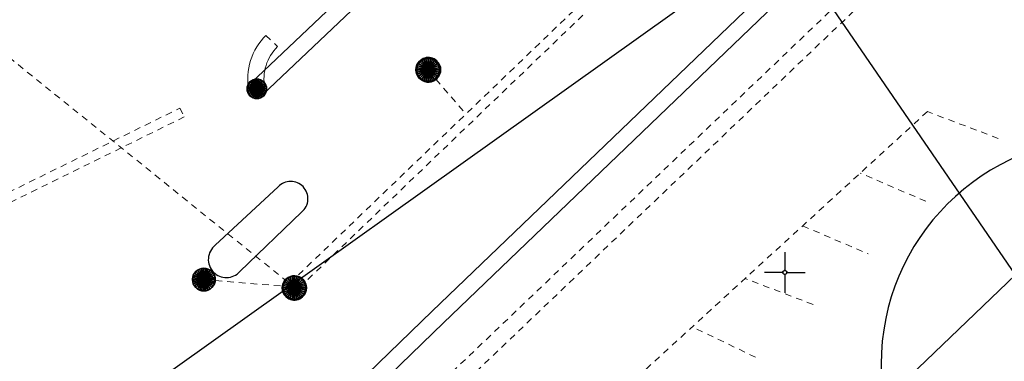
# Model space of a CAD drawing. Header units: metres. Extents: x 2695560 to 2696939, y 1260529 to 1262050.
# Tile 256 of 256: x 2695727 to 2695758, y 1261122 to 1261133. Entities that reach past the tile are written whole.
import ezdxf

# ---------------------------------------------------------------- set-up
doc = ezdxf.new("R2010")
doc.units = ezdxf.units.M
doc.linetypes.add('AUSGEZOGEN', pattern=[0])
doc.linetypes.add('VERDECKT2_S2', pattern=[0.36, 0.2, -0.16])
for name, color, linetype in [('XR$1$AV_Koordinatennetzpunkte', 7, 'AUSGEZOGEN'), ('XR$1$AV_Linien (BB)', 7, 'AUSGEZOGEN'), ('XR$1$AV_Linien (EO)', 7, 'AUSGEZOGEN'), ('XR$1$AW_LK_Schachtdeckel', 24, 'AUSGEZOGEN'), ('XR$1$GR_Baum', 94, 'AUSGEZOGEN'), ('XR$1$Liegenschaftsgrenzen', 7, 'AUSGEZOGEN'), ('XR$1$PFAW', 255, 'AUSGEZOGEN')]:
    doc.layers.add(name, color=color, linetype=linetype)
for name, color, linetype, lineweight in [('XR$2$ABW-Linie-M-ungenau-tot', 6, 'AUSGEZOGEN', 18), ('XR$2$ABW-Linie-R-ungenau', 4, 'VERDECKT2_S2', 18), ('XR$2$ABW-LinieFlaeche-R-ungenau', 4, 'VERDECKT2_S2', 18), ('XR$2$ABW-Punkt', 6, 'AUSGEZOGEN', 18), ('XR$2$ELE-LinieFlaeche-genau', 1, 'AUSGEZOGEN', 18), ('XR$2$ELE-LinieFlaeche-ungenau', 1, 'VERDECKT2_S2', 18), ('XR$2$ELE-Punkt', 1, 'AUSGEZOGEN', 18), ('XR$2$FER-Linie-genau', 30, 'AUSGEZOGEN', 18)]:
    doc.layers.add(name, color=color, linetype=linetype, lineweight=lineweight)

# ---------------------------------------------------------------- blocks, each defined once
blk = doc.blocks.new('COMPLEXOBJECT_1047')
at = {"layer": 'XR$1$AV_Linien (EO)', "color": 7, "linetype": 'AUSGEZOGEN', "transparency": 33554687}
for p, q in [((5734.44, 11127.637), (5732.501, 11125.835)), ((5733.259, 11125.03), (5735.154, 11126.854))]:
    blk.add_line(p, q, dxfattribs=at)
for centre, radius, start, end in [((5734.821, 11127.269), 0.53, 44.2814, 136.0197), ((5734.82, 11127.268), 0.532, 308.8775, 44.2698), ((5732.843, 11125.399), 0.554, 128.0933, 223.9637), ((5732.844, 11125.399), 0.556, 223.9323, 318.3171)]:
    blk.add_arc(centre, radius, start, end, dxfattribs=at)
blk = doc.blocks.new('BAV2041')
at = {"color": 7, "transparency": 33554687}
for p, q in [((0, 0.5), (0, 0.05)), ((-0.05, 0), (-0.5, 0)), ((0.05, 0), (0.5, 0)), ((0, -0.05), (0, -0.5))]:
    blk.add_line(p, q, dxfattribs=at)
blk.add_circle((0, 0), 0.05, dxfattribs=at)
for start, end in [(90, 270), (270, 90)]:
    blk.add_arc((0, 0), 0.05, start, end, dxfattribs=at)
blk = doc.blocks.new('WBGR1')
at = {"color": 94, "transparency": 33554687}
for radius, start, end in [(1, 90, 270), (1, 270, 90), (0.05, 90, 270), (0.05, 270, 90)]:
    blk.add_arc((0, 0), radius, start, end, dxfattribs=at)
blk = doc.blocks.new('BAW2082')
at = {"layer": 'XR$1$PFAW', "transparency": 33554687}
blk.add_hatch(color=7, dxfattribs=at).paths.add_polyline_path([(0.509, -0.003), (0.499, 0.098), (0.469, 0.194), (0.42, 0.283), (0.354, 0.359), (0.274, 0.421), (0.183, 0.466), (0.085, 0.491), (-0.016, 0.496), (-0.116, 0.481), (-0.211, 0.446), (-0.297, 0.392), (-0.37, 0.323), (-0.428, 0.24), (-0.468, 0.147), (-0.488, 0.047), (-0.488, -0.054), (-0.468, -0.153), (-0.428, -0.246), (-0.37, -0.329), (-0.297, -0.398), (-0.211, -0.452), (-0.116, -0.487), (-0.016, -0.502), (0.085, -0.497), (0.183, -0.472), (0.274, -0.427), (0.354, -0.366), (0.42, -0.289), (0.469, -0.2), (0.499, -0.104)])
at = {"transparency": 33554687}
for start, end in [(91.1948, 268.8052), (268.8052, 91.1948)]:
    blk.add_arc((0.01, 0), 0.5, start, end, dxfattribs=at)
at = {"layer": 'XR$1$PFAW', "transparency": 33554687}
blk.add_circle((0.009, -0.003), 0.5, dxfattribs=at)
blk = doc.blocks.new('BAW2089')
at = {"layer": 'XR$1$PFAW', "transparency": 33554687}
blk.add_hatch(color=7, dxfattribs=at).paths.add_polyline_path([(-0.5, 0.5), (-0.5, -0.5), (0.5, -0.5), (0.5, 0.5)])
at = {"transparency": 33554687}
blk.add_lwpolyline([(-0.5, 0.5), (0.5, 0.5), (0.5, -0.5), (-0.5, -0.5), (-0.5, 0.5)], close=True, dxfattribs=at)
at = {"layer": 'XR$1$PFAW', "transparency": 33554687}
blk.add_lwpolyline([(-0.5, 0.5), (0.5, 0.5), (0.5, -0.5), (-0.5, -0.5), (-0.5, 0.5)], close=True, dxfattribs=at)
blk = doc.blocks.new('BAW2088')
at = {"layer": 'XR$1$PFAW', "transparency": 33554687}
blk.add_hatch(color=253, dxfattribs=at).paths.add_polyline_path([(0.51, 0), (0.5, 0.101), (0.47, 0.197), (0.421, 0.286), (0.355, 0.362), (0.275, 0.424), (0.184, 0.469), (0.086, 0.494), (-0.015, 0.499), (-0.115, 0.484), (-0.21, 0.449), (-0.296, 0.395), (-0.369, 0.326), (-0.427, 0.243), (-0.467, 0.15), (-0.487, 0.051), (-0.487, -0.051), (-0.467, -0.15), (-0.427, -0.243), (-0.369, -0.326), (-0.296, -0.395), (-0.21, -0.449), (-0.115, -0.484), (-0.015, -0.499), (0.086, -0.494), (0.184, -0.469), (0.275, -0.424), (0.355, -0.362), (0.421, -0.286), (0.47, -0.197), (0.5, -0.101)])
at = {"transparency": 33554687}
for start, end in [(91.1948, 268.8052), (268.8052, 91.1948)]:
    blk.add_arc((0.01, 0), 0.5, start, end, dxfattribs=at)
at = {"layer": 'XR$1$PFAW', "transparency": 33554687}
blk.add_circle((0.01, 0), 0.5, dxfattribs=at)
blk = doc.blocks.new('ELE-SCHACHT_RUND')
at = {"layer": 'XR$2$ELE-Punkt', "linetype": 'AUSGEZOGEN', "lineweight": 25, "transparency": 33554687}
for points in [[(-294, 59, 2500), (0, 0, 2500), (-300, 0, 2500)], [(-294, 59), (0, 0), (-300, 0)], [(-294, 59, 2500), (-294, 59), (-300, 0), (-300, 0, 2500)], [(-300, 0, 2500), (0, 0, 2500), (-294, -59, 2500)], [(-300, 0), (0, 0), (-294, -59)], [(-277, 115, 2500), (0, 0, 2500), (-294, 59, 2500)], [(-277, 115), (0, 0), (-294, 59)], [(-277, 115, 2500), (-277, 115), (-294, 59), (-294, 59, 2500)], [(-294, -59, 2500), (0, 0, 2500), (-277, -115, 2500)], [(-294, -59), (0, 0), (-277, -115)], [(-249, 167, 2500), (0, 0, 2500), (-277, 115, 2500)], [(-249, 167), (0, 0), (-277, 115)], [(-249, 167, 2500), (-249, 167), (-277, 115), (-277, 115, 2500)], [(-277, -115, 2500), (0, 0, 2500), (-249, -167, 2500)], [(-277, -115), (0, 0), (-249, -167)], [(-212, 212, 2500), (0, 0, 2500), (-249, 167, 2500)], [(-212, 212), (0, 0), (-249, 167)], [(-212, 212, 2500), (-212, 212), (-249, 167), (-249, 167, 2500)], [(-249, -167, 2500), (0, 0, 2500), (-212, -212, 2500)], [(-249, -167), (0, 0), (-212, -212)], [(-167, 249, 2500), (0, 0, 2500), (-212, 212, 2500)], [(-167, 249), (0, 0), (-212, 212)], [(-167, 249, 2500), (-167, 249), (-212, 212), (-212, 212, 2500)], [(-212, -212, 2500), (0, 0, 2500), (-167, -249, 2500)], [(-212, -212), (0, 0), (-167, -249)], [(-115, 277, 2500), (0, 0, 2500), (-167, 249, 2500)], [(-115, 277), (0, 0), (-167, 249)], [(-115, 277, 2500), (-115, 277), (-167, 249), (-167, 249, 2500)], [(-167, -249, 2500), (0, 0, 2500), (-115, -277, 2500)], [(-167, -249), (0, 0), (-115, -277)], [(-59, 294, 2500), (0, 0, 2500), (-115, 277, 2500)], [(-59, 294), (0, 0), (-115, 277)], [(-59, 294, 2500), (-59, 294), (-115, 277), (-115, 277, 2500)], [(-115, -277, 2500), (0, 0, 2500), (-59, -294, 2500)], [(-115, -277), (0, 0), (-59, -294)], [(0, 300, 2500), (0, 0, 2500), (-59, 294, 2500)], [(0, 300), (0, 0), (-59, 294)], [(0, 300, 2500), (0, 300), (-59, 294), (-59, 294, 2500)], [(-59, -294, 2500), (0, 0, 2500), (0, -300, 2500)], [(-59, -294), (0, 0), (0, -300)], [(59, 294, 2500), (0, 0, 2500), (0, 300, 2500)], [(59, 294), (0, 0), (0, 300)], [(59, 294, 2500), (59, 294), (0, 300), (0, 300, 2500)], [(115, 277, 2500), (0, 0, 2500), (59, 294, 2500)], [(115, 277), (0, 0), (59, 294)], [(167, 249, 2500), (0, 0, 2500), (115, 277, 2500)], [(167, 249), (0, 0), (115, 277)], [(212, 212, 2500), (0, 0, 2500), (167, 249, 2500)], [(212, 212), (0, 0), (167, 249)], [(249, 167, 2500), (0, 0, 2500), (212, 212, 2500)], [(249, 167), (0, 0), (212, 212)], [(277, 115, 2500), (0, 0, 2500), (249, 167, 2500)], [(277, 115), (0, 0), (249, 167)], [(294, 59, 2500), (0, 0, 2500), (277, 115, 2500)], [(294, 59), (0, 0), (277, 115)], [(300, 0, 2500), (0, 0, 2500), (294, 59, 2500)], [(300, 0), (0, 0), (294, 59)], [(0, -300, 2500), (0, 0, 2500), (59, -294, 2500)], [(59, -294, 2500), (0, 0, 2500), (115, -277, 2500)], [(115, -277, 2500), (0, 0, 2500), (167, -249, 2500)], [(167, -249, 2500), (0, 0, 2500), (212, -212, 2500)], [(212, -212, 2500), (0, 0, 2500), (249, -167, 2500)], [(249, -167, 2500), (0, 0, 2500), (277, -115, 2500)], [(277, -115, 2500), (0, 0, 2500), (294, -59, 2500)], [(294, -59, 2500), (0, 0, 2500), (300, 0, 2500)], [(0, -300), (0, 0), (59, -294)], [(59, -294), (0, 0), (115, -277)], [(115, -277), (0, 0), (167, -249)], [(167, -249), (0, 0), (212, -212)], [(212, -212), (0, 0), (249, -167)], [(249, -167), (0, 0), (277, -115)], [(277, -115), (0, 0), (294, -59)], [(294, -59), (0, 0), (300, 0)], [(115, 277, 2500), (115, 277), (59, 294), (59, 294, 2500)], [(167, 249, 2500), (167, 249), (115, 277), (115, 277, 2500)], [(212, 212, 2500), (212, 212), (167, 249), (167, 249, 2500)], [(249, 167, 2500), (249, 167), (212, 212), (212, 212, 2500)], [(277, 115, 2500), (277, 115), (249, 167), (249, 167, 2500)], [(294, 59, 2500), (294, 59), (277, 115), (277, 115, 2500)], [(300, 0, 2500), (300, 0), (294, 59), (294, 59, 2500)], [(-300, 0, 2500), (-300, 0), (-294, -59), (-294, -59, 2500)], [(-294, -59, 2500), (-294, -59), (-277, -115), (-277, -115, 2500)], [(-277, -115, 2500), (-277, -115), (-249, -167), (-249, -167, 2500)], [(-249, -167, 2500), (-249, -167), (-212, -212), (-212, -212, 2500)], [(-212, -212, 2500), (-212, -212), (-167, -249), (-167, -249, 2500)], [(-167, -249, 2500), (-167, -249), (-115, -277), (-115, -277, 2500)], [(-115, -277, 2500), (-115, -277), (-59, -294), (-59, -294, 2500)], [(-59, -294, 2500), (-59, -294), (0, -300), (0, -300, 2500)], [(0, -300, 2500), (0, -300), (59, -294), (59, -294, 2500)], [(59, -294, 2500), (59, -294), (115, -277), (115, -277, 2500)], [(115, -277, 2500), (115, -277), (167, -249), (167, -249, 2500)], [(167, -249, 2500), (167, -249), (212, -212), (212, -212, 2500)], [(212, -212, 2500), (212, -212), (249, -167), (249, -167, 2500)], [(249, -167, 2500), (249, -167), (277, -115), (277, -115, 2500)], [(277, -115, 2500), (277, -115), (294, -59), (294, -59, 2500)], [(294, -59, 2500), (294, -59), (300, 0), (300, 0, 2500)]]:
    blk.add_3dface(points, dxfattribs=at)
blk = doc.blocks.new('ABW-KONTROLLSCHACHT')
at = {"layer": 'XR$2$ABW-Punkt', "linetype": 'AUSGEZOGEN', "lineweight": 25, "transparency": 33554687}
for points in [[(-134, 323, 2500), (0, 0, 2500), (-194, 291, 2500)], [(-134, 323), (0, 0), (-194, 291)], [(-134, 323, 2500), (-134, 323), (-194, 291), (-194, 291, 2500)], [(-68, 343, 2500), (0, 0, 2500), (-134, 323, 2500)], [(-68, 343), (0, 0), (-134, 323)], [(-68, 343, 2500), (-68, 343), (-134, 323), (-134, 323, 2500)], [(0, 350, 2500), (0, 0, 2500), (-68, 343, 2500)], [(0, 350), (0, 0), (-68, 343)], [(0, 350, 2500), (0, 350), (-68, 343), (-68, 343, 2500)], [(68, 343, 2500), (0, 0, 2500), (0, 350, 2500)], [(68, 343), (0, 0), (0, 350)], [(68, 343, 2500), (68, 343), (0, 350), (0, 350, 2500)], [(134, 323, 2500), (0, 0, 2500), (68, 343, 2500)], [(134, 323), (0, 0), (68, 343)], [(194, 291, 2500), (0, 0, 2500), (134, 323, 2500)], [(194, 291), (0, 0), (134, 323)], [(134, 323, 2500), (134, 323), (68, 343), (68, 343, 2500)], [(194, 291, 2500), (194, 291), (134, 323), (134, 323, 2500)], [(-343, 68, 2500), (0, 0, 2500), (-350, 0, 2500)], [(-343, 68), (0, 0), (-350, 0)], [(-343, 68, 2500), (-343, 68), (-350, 0), (-350, 0, 2500)], [(-350, 0, 2500), (0, 0, 2500), (-343, -68, 2500)], [(-350, 0), (0, 0), (-343, -68)], [(-323, 134, 2500), (0, 0, 2500), (-343, 68, 2500)], [(-323, 134), (0, 0), (-343, 68)], [(-323, 134, 2500), (-323, 134), (-343, 68), (-343, 68, 2500)], [(-343, -68, 2500), (0, 0, 2500), (-323, -134, 2500)], [(-343, -68), (0, 0), (-323, -134)], [(-291, 194, 2500), (0, 0, 2500), (-323, 134, 2500)], [(-291, 194), (0, 0), (-323, 134)], [(-291, 194, 2500), (-291, 194), (-323, 134), (-323, 134, 2500)], [(-323, -134, 2500), (0, 0, 2500), (-291, -194, 2500)], [(-323, -134), (0, 0), (-291, -194)], [(-247, 247, 2500), (0, 0, 2500), (-291, 194, 2500)], [(-247, 247), (0, 0), (-291, 194)], [(-247, 247, 2500), (-247, 247), (-291, 194), (-291, 194, 2500)], [(-291, -194, 2500), (0, 0, 2500), (-247, -247, 2500)], [(-291, -194), (0, 0), (-247, -247)], [(-194, 291, 2500), (0, 0, 2500), (-247, 247, 2500)], [(-194, 291), (0, 0), (-247, 247)], [(-194, 291, 2500), (-194, 291), (-247, 247), (-247, 247, 2500)], [(-247, -247, 2500), (0, 0, 2500), (-194, -291, 2500)], [(-247, -247), (0, 0), (-194, -291)], [(-194, -291, 2500), (0, 0, 2500), (-134, -323, 2500)], [(-194, -291), (0, 0), (-134, -323)], [(-134, -323, 2500), (0, 0, 2500), (-68, -343, 2500)], [(-134, -323), (0, 0), (-68, -343)], [(-68, -343, 2500), (0, 0, 2500), (0, -350, 2500)], [(-68, -343), (0, 0), (0, -350)], [(247, 247, 2500), (0, 0, 2500), (194, 291, 2500)], [(247, 247), (0, 0), (194, 291)], [(291, 194, 2500), (0, 0, 2500), (247, 247, 2500)], [(291, 194), (0, 0), (247, 247)], [(323, 134, 2500), (0, 0, 2500), (291, 194, 2500)], [(323, 134), (0, 0), (291, 194)], [(343, 68, 2500), (0, 0, 2500), (323, 134, 2500)], [(343, 68), (0, 0), (323, 134)], [(350, 0, 2500), (0, 0, 2500), (343, 68, 2500)], [(350, 0), (0, 0), (343, 68)], [(0, -350, 2500), (0, 0, 2500), (68, -343, 2500)], [(68, -343, 2500), (0, 0, 2500), (134, -323, 2500)], [(134, -323, 2500), (0, 0, 2500), (194, -291, 2500)], [(194, -291, 2500), (0, 0, 2500), (247, -247, 2500)], [(247, -247, 2500), (0, 0, 2500), (291, -194, 2500)], [(291, -194, 2500), (0, 0, 2500), (323, -134, 2500)], [(323, -134, 2500), (0, 0, 2500), (343, -68, 2500)], [(343, -68, 2500), (0, 0, 2500), (350, 0, 2500)], [(0, -350), (0, 0), (68, -343)], [(68, -343), (0, 0), (134, -323)], [(134, -323), (0, 0), (194, -291)], [(194, -291), (0, 0), (247, -247)], [(247, -247), (0, 0), (291, -194)], [(291, -194), (0, 0), (323, -134)], [(323, -134), (0, 0), (343, -68)], [(343, -68), (0, 0), (350, 0)], [(247, 247, 2500), (247, 247), (194, 291), (194, 291, 2500)], [(291, 194, 2500), (291, 194), (247, 247), (247, 247, 2500)], [(323, 134, 2500), (323, 134), (291, 194), (291, 194, 2500)], [(343, 68, 2500), (343, 68), (323, 134), (323, 134, 2500)], [(350, 0, 2500), (350, 0), (343, 68), (343, 68, 2500)], [(-350, 0, 2500), (-350, 0), (-343, -68), (-343, -68, 2500)], [(-343, -68, 2500), (-343, -68), (-323, -134), (-323, -134, 2500)], [(-323, -134, 2500), (-323, -134), (-291, -194), (-291, -194, 2500)], [(-291, -194, 2500), (-291, -194), (-247, -247), (-247, -247, 2500)], [(-247, -247, 2500), (-247, -247), (-194, -291), (-194, -291, 2500)], [(-194, -291, 2500), (-194, -291), (-134, -323), (-134, -323, 2500)], [(134, -323, 2500), (134, -323), (194, -291), (194, -291, 2500)], [(194, -291, 2500), (194, -291), (247, -247), (247, -247, 2500)], [(247, -247, 2500), (247, -247), (291, -194), (291, -194, 2500)], [(291, -194, 2500), (291, -194), (323, -134), (323, -134, 2500)], [(323, -134, 2500), (323, -134), (343, -68), (343, -68, 2500)], [(343, -68, 2500), (343, -68), (350, 0), (350, 0, 2500)], [(-134, -323, 2500), (-134, -323), (-68, -343), (-68, -343, 2500)], [(-68, -343, 2500), (-68, -343), (0, -350), (0, -350, 2500)], [(0, -350, 2500), (0, -350), (68, -343), (68, -343, 2500)], [(68, -343, 2500), (68, -343), (134, -323), (134, -323, 2500)]]:
    blk.add_3dface(points, dxfattribs=at)
blk = doc.blocks.new('ABW-SCHLAMMSAMMLER_RUND')
at = {"layer": 'XR$2$ABW-Punkt', "linetype": 'AUSGEZOGEN', "lineweight": 13, "transparency": 33554687}
for p, q in [((-70, 75, 2500), (70, 75, 2500)), ((-70, -75, 2500), (70, -75, 2500))]:
    blk.add_line(p, q, dxfattribs=at)
blk.add_polyline3d([(90, 0, 2500), (0, 0, 2500), (-90, 0, 2500)], dxfattribs=at)
at = {"layer": 'XR$2$ABW-Punkt', "linetype": 'AUSGEZOGEN', "lineweight": 25, "transparency": 33554687}
for points in [[(-147, 29, 2500), (0, 0, 2500), (-150, 0, 2500)], [(-147, 29), (0, 0), (-150, 0)], [(-147, 29, 2500), (-147, 29), (-150, 0), (-150, 0, 2500)], [(-150, 0, 2500), (0, 0, 2500), (-147, -29, 2500)], [(-150, 0), (0, 0), (-147, -29)], [(-139, 57, 2500), (0, 0, 2500), (-147, 29, 2500)], [(-139, 57), (0, 0), (-147, 29)], [(-139, 57, 2500), (-139, 57), (-147, 29), (-147, 29, 2500)], [(-147, -29, 2500), (0, 0, 2500), (-139, -57, 2500)], [(-147, -29), (0, 0), (-139, -57)], [(-125, 83, 2500), (0, 0, 2500), (-139, 57, 2500)], [(-125, 83), (0, 0), (-139, 57)], [(-125, 83, 2500), (-125, 83), (-139, 57), (-139, 57, 2500)], [(-139, -57, 2500), (0, 0, 2500), (-125, -83, 2500)], [(-139, -57), (0, 0), (-125, -83)], [(-106, 106, 2500), (0, 0, 2500), (-125, 83, 2500)], [(-106, 106), (0, 0), (-125, 83)], [(-106, 106, 2500), (-106, 106), (-125, 83), (-125, 83, 2500)], [(-125, -83, 2500), (0, 0, 2500), (-106, -106, 2500)], [(-125, -83), (0, 0), (-106, -106)], [(-83, 125, 2500), (0, 0, 2500), (-106, 106, 2500)], [(-83, 125), (0, 0), (-106, 106)], [(-83, 125, 2500), (-83, 125), (-106, 106), (-106, 106, 2500)], [(-106, -106, 2500), (0, 0, 2500), (-83, -125, 2500)], [(-106, -106), (0, 0), (-83, -125)], [(-57, 139, 2500), (0, 0, 2500), (-83, 125, 2500)], [(-57, 139), (0, 0), (-83, 125)], [(-57, 139, 2500), (-57, 139), (-83, 125), (-83, 125, 2500)], [(-83, -125, 2500), (0, 0, 2500), (-57, -139, 2500)], [(-83, -125), (0, 0), (-57, -139)], [(-29, 147, 2500), (0, 0, 2500), (-57, 139, 2500)], [(-29, 147), (0, 0), (-57, 139)], [(-29, 147, 2500), (-29, 147), (-57, 139), (-57, 139, 2500)], [(-57, -139, 2500), (0, 0, 2500), (-29, -147, 2500)], [(-57, -139), (0, 0), (-29, -147)], [(0, 150, 2500), (0, 0, 2500), (-29, 147, 2500)], [(0, 150), (0, 0), (-29, 147)], [(0, 150, 2500), (0, 150), (-29, 147), (-29, 147, 2500)], [(-29, -147, 2500), (0, 0, 2500), (0, -150, 2500)], [(-29, -147), (0, 0), (0, -150)], [(29, 147, 2500), (0, 0, 2500), (0, 150, 2500)], [(29, 147), (0, 0), (0, 150)], [(29, 147, 2500), (29, 147), (0, 150), (0, 150, 2500)], [(57, 139, 2500), (0, 0, 2500), (29, 147, 2500)], [(57, 139), (0, 0), (29, 147)], [(83, 125, 2500), (0, 0, 2500), (57, 139, 2500)], [(83, 125), (0, 0), (57, 139)], [(106, 106, 2500), (0, 0, 2500), (83, 125, 2500)], [(106, 106), (0, 0), (83, 125)], [(125, 83, 2500), (0, 0, 2500), (106, 106, 2500)], [(125, 83), (0, 0), (106, 106)], [(139, 57, 2500), (0, 0, 2500), (125, 83, 2500)], [(139, 57), (0, 0), (125, 83)], [(147, 29, 2500), (0, 0, 2500), (139, 57, 2500)], [(147, 29), (0, 0), (139, 57)], [(150, 0, 2500), (0, 0, 2500), (147, 29, 2500)], [(150, 0), (0, 0), (147, 29)], [(0, -150, 2500), (0, 0, 2500), (29, -147, 2500)], [(29, -147, 2500), (0, 0, 2500), (57, -139, 2500)], [(57, -139, 2500), (0, 0, 2500), (83, -125, 2500)], [(83, -125, 2500), (0, 0, 2500), (106, -106, 2500)], [(106, -106, 2500), (0, 0, 2500), (125, -83, 2500)], [(125, -83, 2500), (0, 0, 2500), (139, -57, 2500)], [(139, -57, 2500), (0, 0, 2500), (147, -29, 2500)], [(147, -29, 2500), (0, 0, 2500), (150, 0, 2500)], [(0, -150), (0, 0), (29, -147)], [(29, -147), (0, 0), (57, -139)], [(57, -139), (0, 0), (83, -125)], [(83, -125), (0, 0), (106, -106)], [(106, -106), (0, 0), (125, -83)], [(125, -83), (0, 0), (139, -57)], [(139, -57), (0, 0), (147, -29)], [(147, -29), (0, 0), (150, 0)], [(57, 139, 2500), (57, 139), (29, 147), (29, 147, 2500)], [(83, 125, 2500), (83, 125), (57, 139), (57, 139, 2500)], [(106, 106, 2500), (106, 106), (83, 125), (83, 125, 2500)], [(125, 83, 2500), (125, 83), (106, 106), (106, 106, 2500)], [(139, 57, 2500), (139, 57), (125, 83), (125, 83, 2500)], [(147, 29, 2500), (147, 29), (139, 57), (139, 57, 2500)], [(150, 0, 2500), (150, 0), (147, 29), (147, 29, 2500)], [(-150, 0, 2500), (-150, 0), (-147, -29), (-147, -29, 2500)], [(-147, -29, 2500), (-147, -29), (-139, -57), (-139, -57, 2500)], [(-139, -57, 2500), (-139, -57), (-125, -83), (-125, -83, 2500)], [(-125, -83, 2500), (-125, -83), (-106, -106), (-106, -106, 2500)], [(-106, -106, 2500), (-106, -106), (-83, -125), (-83, -125, 2500)], [(-83, -125, 2500), (-83, -125), (-57, -139), (-57, -139, 2500)], [(-57, -139, 2500), (-57, -139), (-29, -147), (-29, -147, 2500)], [(-29, -147, 2500), (-29, -147), (0, -150), (0, -150, 2500)], [(0, -150, 2500), (0, -150), (29, -147), (29, -147, 2500)], [(29, -147, 2500), (29, -147), (57, -139), (57, -139, 2500)], [(57, -139, 2500), (57, -139), (83, -125), (83, -125, 2500)], [(83, -125, 2500), (83, -125), (106, -106), (106, -106, 2500)], [(106, -106, 2500), (106, -106), (125, -83), (125, -83, 2500)], [(125, -83, 2500), (125, -83), (139, -57), (139, -57, 2500)], [(139, -57, 2500), (139, -57), (147, -29), (147, -29, 2500)], [(147, -29, 2500), (147, -29), (150, 0), (150, 0, 2500)]]:
    blk.add_3dface(points, dxfattribs=at)
blk = doc.blocks.new('ABW-EINLAUFSCHACHT_RUND')
at = {"layer": 'XR$2$ABW-Linie-M-ungenau-tot', "linetype": 'AUSGEZOGEN', "lineweight": 25, "transparency": 33554687}
for points in [[(-147, 29, 2500), (0, 0, 2500), (-150, 0, 2500)], [(-147, 29), (0, 0), (-150, 0)], [(-147, 29, 2500), (-147, 29), (-150, 0), (-150, 0, 2500)], [(-150, 0, 2500), (0, 0, 2500), (-147, -29, 2500)], [(-150, 0), (0, 0), (-147, -29)], [(-150, 0, 2500), (-150, 0), (-147, -29), (-147, -29, 2500)], [(-139, 57, 2500), (0, 0, 2500), (-147, 29, 2500)], [(-139, 57), (0, 0), (-147, 29)], [(-139, 57, 2500), (-139, 57), (-147, 29), (-147, 29, 2500)], [(-147, -29, 2500), (0, 0, 2500), (-139, -57, 2500)], [(-147, -29), (0, 0), (-139, -57)], [(-125, 83, 2500), (0, 0, 2500), (-139, 57, 2500)], [(-125, 83), (0, 0), (-139, 57)], [(-125, 83, 2500), (-125, 83), (-139, 57), (-139, 57, 2500)], [(-139, -57, 2500), (0, 0, 2500), (-125, -83, 2500)], [(-139, -57), (0, 0), (-125, -83)], [(-106, 106, 2500), (0, 0, 2500), (-125, 83, 2500)], [(-106, 106), (0, 0), (-125, 83)], [(-106, 106, 2500), (-106, 106), (-125, 83), (-125, 83, 2500)], [(-125, -83, 2500), (0, 0, 2500), (-106, -106, 2500)], [(-125, -83), (0, 0), (-106, -106)], [(-83, 125, 2500), (0, 0, 2500), (-106, 106, 2500)], [(-83, 125), (0, 0), (-106, 106)], [(-83, 125, 2500), (-83, 125), (-106, 106), (-106, 106, 2500)], [(-106, -106, 2500), (0, 0, 2500), (-83, -125, 2500)], [(-106, -106), (0, 0), (-83, -125)], [(-57, 139, 2500), (0, 0, 2500), (-83, 125, 2500)], [(-57, 139), (0, 0), (-83, 125)], [(-57, 139, 2500), (-57, 139), (-83, 125), (-83, 125, 2500)], [(-83, -125, 2500), (0, 0, 2500), (-57, -139, 2500)], [(-83, -125), (0, 0), (-57, -139)], [(-29, 147, 2500), (0, 0, 2500), (-57, 139, 2500)], [(-29, 147), (0, 0), (-57, 139)], [(-29, 147, 2500), (-29, 147), (-57, 139), (-57, 139, 2500)], [(-57, -139, 2500), (0, 0, 2500), (-29, -147, 2500)], [(-57, -139), (0, 0), (-29, -147)], [(0, 150, 2500), (0, 0, 2500), (-29, 147, 2500)], [(0, 150), (0, 0), (-29, 147)], [(0, 150, 2500), (0, 150), (-29, 147), (-29, 147, 2500)], [(-29, -147, 2500), (0, 0, 2500), (0, -150, 2500)], [(-29, -147), (0, 0), (0, -150)], [(29, 147, 2500), (0, 0, 2500), (0, 150, 2500)], [(29, 147), (0, 0), (0, 150)], [(29, 147, 2500), (29, 147), (0, 150), (0, 150, 2500)], [(57, 139, 2500), (0, 0, 2500), (29, 147, 2500)], [(57, 139), (0, 0), (29, 147)], [(83, 125, 2500), (0, 0, 2500), (57, 139, 2500)], [(83, 125), (0, 0), (57, 139)], [(106, 106, 2500), (0, 0, 2500), (83, 125, 2500)], [(106, 106), (0, 0), (83, 125)], [(125, 83, 2500), (0, 0, 2500), (106, 106, 2500)], [(125, 83), (0, 0), (106, 106)], [(139, 57, 2500), (0, 0, 2500), (125, 83, 2500)], [(139, 57), (0, 0), (125, 83)], [(147, 29, 2500), (0, 0, 2500), (139, 57, 2500)], [(147, 29), (0, 0), (139, 57)], [(150, 0, 2500), (0, 0, 2500), (147, 29, 2500)], [(150, 0), (0, 0), (147, 29)], [(0, -150, 2500), (0, 0, 2500), (29, -147, 2500)], [(29, -147, 2500), (0, 0, 2500), (57, -139, 2500)], [(57, -139, 2500), (0, 0, 2500), (83, -125, 2500)], [(83, -125, 2500), (0, 0, 2500), (106, -106, 2500)], [(106, -106, 2500), (0, 0, 2500), (125, -83, 2500)], [(125, -83, 2500), (0, 0, 2500), (139, -57, 2500)], [(139, -57, 2500), (0, 0, 2500), (147, -29, 2500)], [(147, -29, 2500), (0, 0, 2500), (150, 0, 2500)], [(0, -150), (0, 0), (29, -147)], [(29, -147), (0, 0), (57, -139)], [(57, -139), (0, 0), (83, -125)], [(83, -125), (0, 0), (106, -106)], [(106, -106), (0, 0), (125, -83)], [(125, -83), (0, 0), (139, -57)], [(139, -57), (0, 0), (147, -29)], [(147, -29), (0, 0), (150, 0)], [(57, 139, 2500), (57, 139), (29, 147), (29, 147, 2500)], [(83, 125, 2500), (83, 125), (57, 139), (57, 139, 2500)], [(106, 106, 2500), (106, 106), (83, 125), (83, 125, 2500)], [(125, 83, 2500), (125, 83), (106, 106), (106, 106, 2500)], [(139, 57, 2500), (139, 57), (125, 83), (125, 83, 2500)], [(147, 29, 2500), (147, 29), (139, 57), (139, 57, 2500)], [(150, 0, 2500), (150, 0), (147, 29), (147, 29, 2500)], [(147, -29, 2500), (147, -29), (150, 0), (150, 0, 2500)], [(-147, -29, 2500), (-147, -29), (-139, -57), (-139, -57, 2500)], [(-139, -57, 2500), (-139, -57), (-125, -83), (-125, -83, 2500)], [(-125, -83, 2500), (-125, -83), (-106, -106), (-106, -106, 2500)], [(-106, -106, 2500), (-106, -106), (-83, -125), (-83, -125, 2500)], [(-83, -125, 2500), (-83, -125), (-57, -139), (-57, -139, 2500)], [(-57, -139, 2500), (-57, -139), (-29, -147), (-29, -147, 2500)], [(-29, -147, 2500), (-29, -147), (0, -150), (0, -150, 2500)], [(0, -150, 2500), (0, -150), (29, -147), (29, -147, 2500)], [(29, -147, 2500), (29, -147), (57, -139), (57, -139, 2500)], [(57, -139, 2500), (57, -139), (83, -125), (83, -125, 2500)], [(83, -125, 2500), (83, -125), (106, -106), (106, -106, 2500)], [(106, -106, 2500), (106, -106), (125, -83), (125, -83, 2500)], [(125, -83, 2500), (125, -83), (139, -57), (139, -57, 2500)], [(139, -57, 2500), (139, -57), (147, -29), (147, -29, 2500)]]:
    blk.add_3dface(points, dxfattribs=at)
blk = doc.blocks.new('ABW-DECKEL')
at = {"layer": 'XR$2$ABW-Punkt', "linetype": 'AUSGEZOGEN', "lineweight": 25, "transparency": 33554687}
for points in [[(-134, 323, 2500), (0, 0, 2500), (-194, 291, 2500)], [(-134, 323), (0, 0), (-194, 291)], [(-134, 323, 2500), (-134, 323), (-194, 291), (-194, 291, 2500)], [(-68, 343, 2500), (0, 0, 2500), (-134, 323, 2500)], [(-68, 343), (0, 0), (-134, 323)], [(-68, 343, 2500), (-68, 343), (-134, 323), (-134, 323, 2500)], [(0, 350, 2500), (0, 0, 2500), (-68, 343, 2500)], [(0, 350), (0, 0), (-68, 343)], [(0, 350, 2500), (0, 350), (-68, 343), (-68, 343, 2500)], [(68, 343, 2500), (0, 0, 2500), (0, 350, 2500)], [(68, 343), (0, 0), (0, 350)], [(68, 343, 2500), (68, 343), (0, 350), (0, 350, 2500)], [(134, 323, 2500), (0, 0, 2500), (68, 343, 2500)], [(134, 323), (0, 0), (68, 343)], [(194, 291, 2500), (0, 0, 2500), (134, 323, 2500)], [(194, 291), (0, 0), (134, 323)], [(134, 323, 2500), (134, 323), (68, 343), (68, 343, 2500)], [(194, 291, 2500), (194, 291), (134, 323), (134, 323, 2500)], [(-343, 68, 2500), (0, 0, 2500), (-350, 0, 2500)], [(-343, 68), (0, 0), (-350, 0)], [(-343, 68, 2500), (-343, 68), (-350, 0), (-350, 0, 2500)], [(-350, 0, 2500), (0, 0, 2500), (-343, -68, 2500)], [(-350, 0), (0, 0), (-343, -68)], [(-323, 134, 2500), (0, 0, 2500), (-343, 68, 2500)], [(-323, 134), (0, 0), (-343, 68)], [(-323, 134, 2500), (-323, 134), (-343, 68), (-343, 68, 2500)], [(-343, -68, 2500), (0, 0, 2500), (-323, -134, 2500)], [(-343, -68), (0, 0), (-323, -134)], [(-291, 194, 2500), (0, 0, 2500), (-323, 134, 2500)], [(-291, 194), (0, 0), (-323, 134)], [(-291, 194, 2500), (-291, 194), (-323, 134), (-323, 134, 2500)], [(-323, -134, 2500), (0, 0, 2500), (-291, -194, 2500)], [(-323, -134), (0, 0), (-291, -194)], [(-247, 247, 2500), (0, 0, 2500), (-291, 194, 2500)], [(-247, 247), (0, 0), (-291, 194)], [(-247, 247, 2500), (-247, 247), (-291, 194), (-291, 194, 2500)], [(-291, -194, 2500), (0, 0, 2500), (-247, -247, 2500)], [(-291, -194), (0, 0), (-247, -247)], [(-194, 291, 2500), (0, 0, 2500), (-247, 247, 2500)], [(-194, 291), (0, 0), (-247, 247)], [(-194, 291, 2500), (-194, 291), (-247, 247), (-247, 247, 2500)], [(-247, -247, 2500), (0, 0, 2500), (-194, -291, 2500)], [(-247, -247), (0, 0), (-194, -291)], [(-194, -291, 2500), (0, 0, 2500), (-134, -323, 2500)], [(-194, -291), (0, 0), (-134, -323)], [(-134, -323, 2500), (0, 0, 2500), (-68, -343, 2500)], [(-134, -323), (0, 0), (-68, -343)], [(-68, -343, 2500), (0, 0, 2500), (0, -350, 2500)], [(-68, -343), (0, 0), (0, -350)], [(247, 247, 2500), (0, 0, 2500), (194, 291, 2500)], [(247, 247), (0, 0), (194, 291)], [(291, 194, 2500), (0, 0, 2500), (247, 247, 2500)], [(291, 194), (0, 0), (247, 247)], [(323, 134, 2500), (0, 0, 2500), (291, 194, 2500)], [(323, 134), (0, 0), (291, 194)], [(343, 68, 2500), (0, 0, 2500), (323, 134, 2500)], [(343, 68), (0, 0), (323, 134)], [(350, 0, 2500), (0, 0, 2500), (343, 68, 2500)], [(350, 0), (0, 0), (343, 68)], [(0, -350, 2500), (0, 0, 2500), (68, -343, 2500)], [(68, -343, 2500), (0, 0, 2500), (134, -323, 2500)], [(134, -323, 2500), (0, 0, 2500), (194, -291, 2500)], [(194, -291, 2500), (0, 0, 2500), (247, -247, 2500)], [(247, -247, 2500), (0, 0, 2500), (291, -194, 2500)], [(291, -194, 2500), (0, 0, 2500), (323, -134, 2500)], [(323, -134, 2500), (0, 0, 2500), (343, -68, 2500)], [(343, -68, 2500), (0, 0, 2500), (350, 0, 2500)], [(0, -350), (0, 0), (68, -343)], [(68, -343), (0, 0), (134, -323)], [(134, -323), (0, 0), (194, -291)], [(194, -291), (0, 0), (247, -247)], [(247, -247), (0, 0), (291, -194)], [(291, -194), (0, 0), (323, -134)], [(323, -134), (0, 0), (343, -68)], [(343, -68), (0, 0), (350, 0)], [(247, 247, 2500), (247, 247), (194, 291), (194, 291, 2500)], [(291, 194, 2500), (291, 194), (247, 247), (247, 247, 2500)], [(323, 134, 2500), (323, 134), (291, 194), (291, 194, 2500)], [(343, 68, 2500), (343, 68), (323, 134), (323, 134, 2500)], [(350, 0, 2500), (350, 0), (343, 68), (343, 68, 2500)], [(-350, 0, 2500), (-350, 0), (-343, -68), (-343, -68, 2500)], [(-343, -68, 2500), (-343, -68), (-323, -134), (-323, -134, 2500)], [(-323, -134, 2500), (-323, -134), (-291, -194), (-291, -194, 2500)], [(-291, -194, 2500), (-291, -194), (-247, -247), (-247, -247, 2500)], [(-247, -247, 2500), (-247, -247), (-194, -291), (-194, -291, 2500)], [(-194, -291, 2500), (-194, -291), (-134, -323), (-134, -323, 2500)], [(134, -323, 2500), (134, -323), (194, -291), (194, -291, 2500)], [(194, -291, 2500), (194, -291), (247, -247), (247, -247, 2500)], [(247, -247, 2500), (247, -247), (291, -194), (291, -194, 2500)], [(291, -194, 2500), (291, -194), (323, -134), (323, -134, 2500)], [(323, -134, 2500), (323, -134), (343, -68), (343, -68, 2500)], [(343, -68, 2500), (343, -68), (350, 0), (350, 0, 2500)], [(-134, -323, 2500), (-134, -323), (-68, -343), (-68, -343, 2500)], [(-68, -343, 2500), (-68, -343), (0, -350), (0, -350, 2500)], [(0, -350, 2500), (0, -350), (68, -343), (68, -343, 2500)], [(68, -343, 2500), (68, -343), (134, -323), (134, -323, 2500)]]:
    blk.add_3dface(points, dxfattribs=at)

msp = doc.modelspace()

# ---------------------------------------------------------------- linework, layer by layer
at = {"layer": 'XR$1$AV_Linien (BB)', "color": 7, "linetype": 'AUSGEZOGEN', "transparency": 33554687}
msp.add_line((2695736.037, 1261103.657), (2695758.06, 1261124.739), dxfattribs=at)
at = {"layer": 'XR$1$Liegenschaftsgrenzen', "color": 7, "linetype": 'AUSGEZOGEN', "transparency": 33554687}
msp.add_lwpolyline([(2695758.06, 1261124.739), (2695750.9, 1261135.2), (2695725.67, 1261117.18)], dxfattribs=at)
at = {"layer": 'XR$2$ABW-Linie-R-ungenau', "linetype": 'VERDECKT2_S2', "transparency": 33554687}
for p, q in [((2695710.052, 1261145.223), (2695735.639, 1261124.565)), ((2695740.251, 1261130.754), (2695741.182, 1261129.667)), ((2695755.301, 1261127), (2695753.287, 1261127.866)), ((2695751.517, 1261126.245), (2695753.532, 1261125.378)), ((2695733.122, 1261124.59), (2695735.516, 1261124.391)), ((2695751.836, 1261123.824), (2695749.748, 1261124.623)), ((2695750.067, 1261122.203), (2695748.126, 1261123.137))]:
    msp.add_line(p, q, dxfattribs=at)
msp.add_lwpolyline([(2695757.526, 1261128.932), (2695755.351, 1261129.758), (2695744.587, 1261119.894)], dxfattribs=at)
at = {"layer": 'XR$2$ABW-LinieFlaeche-R-ungenau', "linetype": 'VERDECKT2_S2', "transparency": 33554687}
for points in [[(2695736.03, 1261124.736), (2695767.649, 1261155.15), (2695767.857, 1261154.934), (2695736.238, 1261124.52), (2695736.03, 1261124.736)], [(2695732.521, 1261129.594), (2695717.554, 1261122.233), (2695717.422, 1261122.503), (2695732.389, 1261129.864), (2695732.521, 1261129.594)]]:
    msp.add_lwpolyline(points, close=True, dxfattribs=at)
at = {"layer": 'XR$2$ELE-LinieFlaeche-genau', "linetype": 'AUSGEZOGEN', "transparency": 33554687}
msp.add_lwpolyline([(2695734.577, 1261130.64), (2695754.243, 1261149.3), (2695754.587, 1261148.938), (2695734.921, 1261130.278), (2695734.577, 1261130.64)], close=True, dxfattribs=at)
at = {"layer": 'XR$2$ELE-LinieFlaeche-ungenau', "linetype": 'VERDECKT2_S2', "transparency": 33554687}
for points in [[(2695738.409, 1261119.507), (2695752.998, 1261133.459)], [(2695753.34, 1261133.093), (2695738.755, 1261119.147)]]:
    msp.add_lwpolyline(points, dxfattribs=at)
msp.add_lwpolyline([(2695735.388, 1261131.756), (2695735.325, 1261131.69), (2695735.27, 1261131.624), (2695735.219, 1261131.556), (2695735.172, 1261131.485), (2695735.13, 1261131.412), (2695735.093, 1261131.337), (2695735.061, 1261131.257), (2695735.033, 1261131.177), (2695735.01, 1261131.095), (2695734.992, 1261131.012), (2695734.979, 1261130.928), (2695734.972, 1261130.844), (2695734.97, 1261130.759), (2695734.973, 1261130.674), (2695734.981, 1261130.59), (2695734.996, 1261130.499), (2695734.502, 1261130.419), (2695734.485, 1261130.526), (2695734.473, 1261130.642), (2695734.47, 1261130.757), (2695734.472, 1261130.872), (2695734.483, 1261130.988), (2695734.5, 1261131.102), (2695734.524, 1261131.215), (2695734.555, 1261131.327), (2695734.593, 1261131.435), (2695734.637, 1261131.541), (2695734.688, 1261131.646), (2695734.746, 1261131.747), (2695734.809, 1261131.844), (2695734.878, 1261131.936), (2695734.953, 1261132.024), (2695735.028, 1261132.102), (2695735.388, 1261131.756)], close=True, dxfattribs=at)
at = {"layer": 'XR$2$FER-Linie-genau', "linetype": 'AUSGEZOGEN', "transparency": 33554687}
for points in [[(2695740.054, 1261155.689), (2695756.518, 1261138.679), (2695740.487, 1261123.258), (2695728.581, 1261111.717), (2695722.816, 1261106.12), (2695737.556, 1261087.32), (2695718.349, 1261069.838), (2695715.143, 1261073.366)], [(2695739.693, 1261155.343), (2695755.81, 1261138.691), (2695740.139, 1261123.618), (2695728.233, 1261112.075), (2695722.146, 1261106.166), (2695736.876, 1261087.378), (2695718.383, 1261070.544), (2695715.515, 1261073.701)]]:
    msp.add_lwpolyline(points, dxfattribs=at)

# ---------------------------------------------------------------- block references
at = {"layer": 'XR$1$AV_Koordinatennetzpunkte', "color": 7, "linetype": 'AUSGEZOGEN', "lineweight": -3, "transparency": 33554687, "xscale": 1.25, "yscale": 1.25}
msp.add_blockref('BAV2041', (2695750.97, 1261124.81), dxfattribs=at)
at = {"layer": 'XR$1$AV_Linien (EO)', "color": 7, "linetype": 'AUSGEZOGEN', "lineweight": -3, "transparency": 33554687}
msp.add_blockref('COMPLEXOBJECT_1047', (2690000.97, 1249999.81), dxfattribs=at)
at = {"layer": 'XR$1$AW_LK_Schachtdeckel', "color": 24, "linetype": 'AUSGEZOGEN', "lineweight": -3, "transparency": 33554687}
for name, p, xscale, yscale, rotation in [('BAW2088', (2695740.01, 1261131.039), 0.7578193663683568, 0.7578193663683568, 38.734809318), ('BAW2089', (2695733.12, 1261124.59), 0.5000000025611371, 0.5000000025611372, 38.97179395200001), ('BAW2082', (2695735.898, 1261124.341), 0.7499999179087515, 0.7499999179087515, 311.888909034)]:
    msp.add_blockref(name, p, dxfattribs=dict(at, xscale=xscale, yscale=yscale, rotation=rotation))
at = {"layer": 'XR$1$GR_Baum', "color": 94, "linetype": 'AUSGEZOGEN', "lineweight": -3, "transparency": 33554687, "xscale": 6.983681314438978, "yscale": 6.983681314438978}
msp.add_blockref('WBGR1', (2695760.909, 1261121.982), dxfattribs=at)
at = {"layer": 'XR$2$ABW-Punkt', "color": 6, "linetype": 'AUSGEZOGEN', "lineweight": 18, "transparency": 33554687, "xscale": 0.001, "yscale": 0.001, "zscale": 0.001, "rotation": 360}
for name, p in [('ABW-DECKEL', (2695740.012, 1261131.039)), ('ABW-SCHLAMMSAMMLER_RUND', (2695740.012, 1261131.039)), ('ABW-DECKEL', (2695733.122, 1261124.59)), ('ABW-EINLAUFSCHACHT_RUND', (2695733.122, 1261124.59)), ('ABW-KONTROLLSCHACHT', (2695735.9, 1261124.341)), ('ABW-DECKEL', (2695735.9, 1261124.341))]:
    msp.add_blockref(name, p, dxfattribs=at)
at = {"layer": 'XR$2$ELE-Punkt', "color": 1, "linetype": 'AUSGEZOGEN', "lineweight": 18, "transparency": 33554687, "xscale": 0.001, "yscale": 0.001, "zscale": 0.001, "rotation": 270}
msp.add_blockref('ELE-SCHACHT_RUND', (2695734.749, 1261130.459), dxfattribs=at)

doc.saveas('drawing.dxf')
